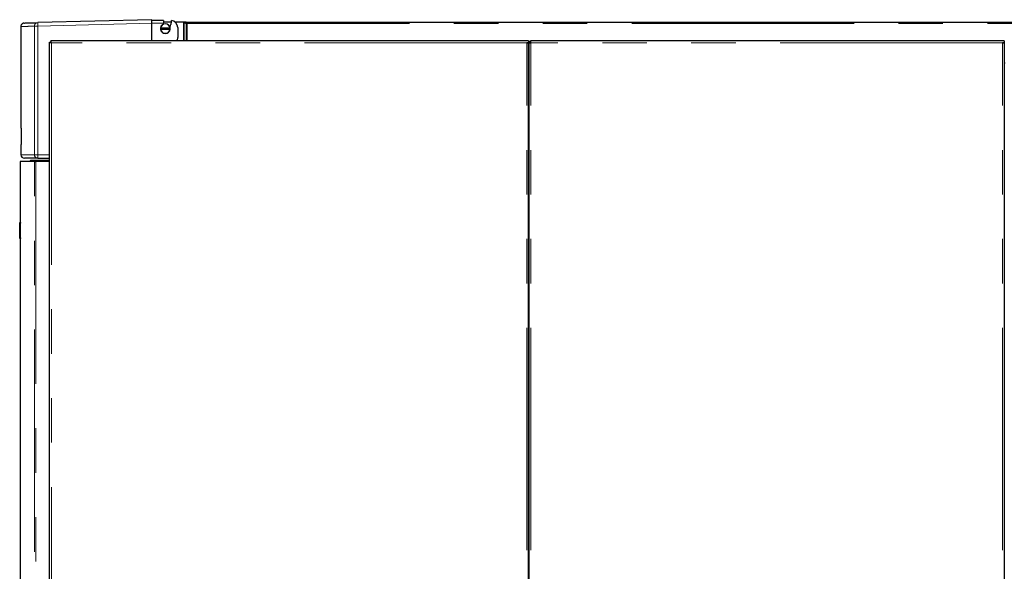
# Model space of a CAD drawing. Header units: millimetres. Extents: x 18 to 260, y 57 to 148.
# Tile 9 of 80: x 18 to 46, y 73 to 89. Entities that reach past the tile are written whole.
import ezdxf

# ---------------------------------------------------------------- set-up
doc = ezdxf.new("R2010")
doc.units = ezdxf.units.MM
doc.linetypes.add('PHANTOM', pattern=[12.7, 6.35, -1.27, 1.27, -1.27, 1.27, -1.27])

msp = doc.modelspace()

# ---------------------------------------------------------------- linework, layer by layer
at = {"color": 7, "linetype": 'Continuous', "lineweight": 25}
for p, q in [((22.014, 88.927), (18.756, 88.842)), ((22.014, 88.927), (22.014, 88.901)), ((22.35, 88.901), (22.014, 88.901)), ((22.35, 88.901), (22.35, 88.88)), ((22.35, 88.88), (22.354, 88.86)), ((18.274, 88.732), (18.274, 85.831)), ((22.014, 88.32), (22.014, 88.827)), ((22.265, 88.688), (22.261, 88.688)), ((22.261, 88.658), (22.265, 88.658)), ((22.535, 88.688), (22.265, 88.688)), ((22.265, 88.658), (22.535, 88.658)), ((22.348, 88.827), (22.354, 88.86)), ((22.352, 88.861), (22.573, 88.861)), ((22.539, 88.688), (22.535, 88.688)), ((22.535, 88.658), (22.539, 88.658)), ((22.557, 88.792), (22.565, 88.799)), ((22.676, 88.861), (22.903, 88.861)), ((22.754, 88.702), (22.754, 88.417)), ((22.903, 88.861), (22.918, 88.855)), ((22.908, 88.86), (22.904, 88.86)), ((22.908, 88.859), (22.908, 88.86)), ((22.977, 88.86), (22.908, 88.86)), ((22.936, 88.848), (22.996, 88.817)), ((22.95, 88.848), (22.936, 88.848)), ((22.965, 88.84), (23.01, 88.817)), ((22.977, 88.86), (70.158, 88.86)), ((22.977, 88.84), (22.977, 88.86)), ((23.01, 88.817), (22.996, 88.817)), ((23.028, 88.81), (23.022, 88.815)), ((23.028, 88.81), (23.028, 88.81)), ((19.126, 88.32), (19.126, 88.295)), ((32.724, 88.32), (19.126, 88.32)), ((32.774, 88.32), (32.724, 88.32)), ((32.774, 88.32), (32.774, 88.27)), ((46.314, 88.32), (32.844, 88.32)), ((32.844, 88.27), (32.844, 88.32)), ((46.364, 88.32), (46.314, 88.32)), ((46.364, 88.32), (46.364, 88.27)), ((19.094, 61.07), (19.094, 88.288)), ((19.094, 88.288), (19.119, 88.288)), ((32.774, 88.27), (32.724, 88.27)), ((32.749, 88.27), (32.749, 88.265)), ((32.774, 88.255), (32.774, 88.27)), ((32.774, 61.07), (32.774, 88.255)), ((32.794, 88.27), (32.819, 88.27)), ((32.794, 88.27), (32.794, 88.255)), ((32.794, 61.07), (32.794, 88.255)), ((32.819, 88.27), (32.819, 88.265)), ((46.364, 88.27), (46.314, 88.27)), ((46.339, 88.265), (46.339, 88.27)), ((46.364, 88.255), (46.364, 88.27)), ((46.364, 88.255), (46.364, 61.07)), ((32.794, 87.685), (32.774, 87.685)), ((46.384, 87.685), (46.364, 87.685)), ((18.274, 85.831), (18.283, 85.831)), ((18.283, 85.831), (18.283, 85.363)), ((18.274, 85.363), (18.274, 85.067)), ((18.283, 85.363), (18.274, 85.363)), ((18.759, 84.967), (19.094, 84.967)), ((18.25, 84.87), (18.25, 83.13)), ((18.659, 84.87), (18.25, 84.87)), ((18.54, 84.89), (18.56, 84.91)), ((18.54, 84.87), (18.54, 84.89)), ((18.54, 84.89), (19.094, 84.89)), ((18.56, 84.91), (19.094, 84.91)), ((18.659, 84.87), (18.699, 84.87)), ((19.094, 84.87), (18.699, 84.87)), ((18.24, 83.13), (18.26, 83.13)), ((18.24, 83.11), (18.24, 83.13)), ((18.24, 82.69), (18.24, 83.11)), ((18.26, 83.13), (18.26, 83.11)), ((18.26, 82.69), (18.26, 83.11)), ((18.24, 82.67), (18.24, 82.69)), ((18.26, 82.69), (18.26, 82.67)), ((18.26, 82.67), (18.24, 82.67)), ((18.25, 82.67), (18.25, 61.02))]:
    msp.add_line(p, q, dxfattribs=at)
at = {"color": 8, "linetype": 'PHANTOM', "lineweight": 18}
for p, q in [((18.66, 88.742), (18.756, 88.742)), ((18.66, 88.742), (18.66, 85.067)), ((18.756, 88.742), (22.014, 88.827)), ((18.756, 88.742), (18.756, 85.067)), ((22.014, 88.827), (22.348, 88.827)), ((22.918, 88.855), (22.918, 88.32)), ((22.936, 88.848), (22.936, 88.32)), ((22.996, 88.817), (22.996, 88.32)), ((23.022, 88.815), (70.188, 88.815)), ((23.028, 88.81), (23.028, 88.32)), ((19.144, 88.27), (19.144, 61.07)), ((32.724, 88.27), (19.144, 88.27)), ((32.724, 61.07), (32.724, 88.27)), ((32.844, 61.07), (32.844, 88.27)), ((46.314, 88.27), (32.844, 88.27)), ((46.314, 61.07), (46.314, 88.27)), ((18.66, 85.067), (18.274, 85.067)), ((18.66, 85.067), (18.756, 85.067)), ((18.756, 85.067), (19.094, 85.067)), ((18.659, 61.02), (18.659, 84.87)), ((18.699, 84.87), (18.699, 61.02)), ((18.26, 83.11), (18.24, 83.11)), ((18.24, 82.69), (18.26, 82.69))]:
    msp.add_line(p, q, dxfattribs=at)
at = {"color": 7, "linetype": 'Continuous', "lineweight": 25}
for centre, radius, start, end in [((22.014, 88.901), 0.56, 349.4857, 360), ((22.554, 88.702), 0.2, 360, 84.2608), ((22.4, 88.673), 0.14, 173.8494, 186.1506), ((22.4, 88.673), 0.14, 6.1506, 173.8494), ((22.4, 88.673), 0.14, 186.1506, 353.8494), ((22.4, 88.673), 0.136, 6.3323, 173.6677), ((22.4, 88.673), 0.136, 186.3323, 353.6677), ((22.014, 88.901), 0.342, 342.8776, 347.5097), ((22.014, 88.901), 0.554, 339.993, 348.6779), ((22.4, 88.673), 0.14, 353.8494, 6.1506), ((22.554, 88.417), 0.2, 330.8525, 0), ((32.769, 87.75), 0.025, 281.537, 0), ((32.769, 87.75), 0.05, 275.7392, 300), ((18.374, 85.067), 0.1, 180, 270)]:
    msp.add_arc(centre, radius, start, end, dxfattribs=at)
at = {"color": 8, "linetype": 'PHANTOM', "lineweight": 18}
for centre, radius, start, end in [((19.712, 88.792), 0.957, 177.0056, 182.9944), ((18.76, 85.066), 0.0994, 179.6485, 269.6432), ((19.714, 85.042), 0.957, 178.5051, 184.4939)]:
    msp.add_arc(centre, radius, start, end, dxfattribs=at)
at = {"color": 7, "linetype": 'Continuous', "lineweight": 25}
for points, knots in [([(22.014, 88.827), (22.014, 88.834), (22.014, 88.849), (22.014, 88.869), (22.014, 88.887), (22.014, 88.896), (22.014, 88.901)], [0, 0, 0, 0, 0.260168, 0.513572, 0.760169, 1, 1, 1, 1]), ([(18.372, 88.832), (18.359, 88.83), (18.34, 88.828), (18.318, 88.815), (18.302, 88.802), (18.29, 88.786), (18.277, 88.763), (18.275, 88.744), (18.274, 88.732)], [0, 0, 0, 0, 0.2398183, 0.3685958, 0.5000018, 0.631419, 0.7601891, 1, 1, 1, 1]), ([(18.375, 88.832), (18.375, 88.832), (18.374, 88.832), (18.402, 88.832), (18.453, 88.834), (18.53, 88.836), (18.628, 88.838), (18.714, 88.841), (18.756, 88.842)], [0, 0, 0, 0, 0.120209, 0.296443, 0.472714, 0.648563, 0.824253, 1, 1, 1, 1]), ([(22.918, 88.855), (22.92, 88.855), (22.923, 88.853), (22.928, 88.852), (22.932, 88.85), (22.935, 88.849), (22.936, 88.848)], [0, 0, 0, 0, 0.250002, 0.500003, 0.75, 1, 1, 1, 1]), ([(23.022, 88.815), (23.018, 88.821), (23.011, 88.833), (23, 88.848), (22.988, 88.858), (22.981, 88.86), (22.977, 88.86)], [0, 0, 0, 0, 0.250002, 0.499996, 0.750003, 1, 1, 1, 1]), ([(23.022, 88.815), (23.018, 88.819), (23.011, 88.825), (23, 88.833), (22.988, 88.839), (22.981, 88.84), (22.977, 88.84)], [0, 0, 0, 0, 0.250006, 0.499988, 0.750001, 1, 1, 1, 1]), ([(22.996, 88.817), (22.998, 88.817), (23.003, 88.815), (23.011, 88.814), (23.019, 88.812), (23.025, 88.811), (23.028, 88.81)], [0, 0, 0, 0, 0.249994, 0.499991, 0.750004, 1, 1, 1, 1]), ([(23.01, 88.817), (23.012, 88.817), (23.014, 88.815), (23.018, 88.814), (23.023, 88.812), (23.026, 88.811), (23.028, 88.81)], [0, 0, 0, 0, 0.24999, 0.499977, 0.750008, 1, 1, 1, 1]), ([(19.144, 88.27), (19.142, 88.275), (19.14, 88.287), (19.136, 88.302), (19.132, 88.314), (19.128, 88.319), (19.126, 88.319), (19.126, 88.32)], [0, 0, 0, 0, 0.220235, 0.44049, 0.66073, 0.880981, 1, 1, 1, 1]), ([(32.844, 88.32), (32.838, 88.319), (32.826, 88.318), (32.811, 88.309), (32.8, 88.296), (32.794, 88.282), (32.794, 88.273), (32.794, 88.27)], [0, 0, 0, 0, 0.218155, 0.43631, 0.654492, 0.872651, 1, 1, 1, 1]), ([(19.094, 88.288), (19.094, 88.286), (19.095, 88.284), (19.104, 88.28), (19.118, 88.276), (19.132, 88.272), (19.141, 88.27), (19.144, 88.27)], [0, 0, 0, 0, 0.220225, 0.440474, 0.660724, 0.880973, 1, 1, 1, 1]), ([(19.119, 88.288), (19.119, 88.286), (19.12, 88.283), (19.125, 88.279), (19.132, 88.275), (19.139, 88.272), (19.143, 88.27), (19.144, 88.27)], [0, 0, 0, 0, 0.236288, 0.472577, 0.708785, 0.944994, 1, 1, 1, 1]), ([(19.144, 88.27), (19.142, 88.273), (19.139, 88.279), (19.135, 88.287), (19.131, 88.293), (19.128, 88.295), (19.126, 88.295), (19.126, 88.295)], [0, 0, 0, 0, 0.236329, 0.472625, 0.708818, 0.944998, 1, 1, 1, 1]), ([(32.724, 88.27), (32.729, 88.269), (32.741, 88.267), (32.756, 88.263), (32.767, 88.26), (32.773, 88.258), (32.773, 88.256), (32.774, 88.255)], [0, 0, 0, 0, 0.218144, 0.43632, 0.654479, 0.87265, 1, 1, 1, 1]), ([(32.794, 88.255), (32.794, 88.257), (32.795, 88.259), (32.804, 88.262), (32.817, 88.265), (32.831, 88.267), (32.84, 88.269), (32.844, 88.27)], [0, 0, 0, 0, 0.21815, 0.436316, 0.654489, 0.872651, 1, 1, 1, 1]), ([(32.844, 88.295), (32.841, 88.294), (32.835, 88.294), (32.827, 88.289), (32.821, 88.282), (32.819, 88.275), (32.819, 88.271), (32.819, 88.27)], [0, 0, 0, 0, 0.228361, 0.456709, 0.685007, 0.913326, 1, 1, 1, 1]), ([(46.314, 88.27), (46.319, 88.269), (46.331, 88.267), (46.346, 88.263), (46.357, 88.26), (46.363, 88.258), (46.363, 88.256), (46.364, 88.255)], [0, 0, 0, 0, 0.218146, 0.436311, 0.654481, 0.872649, 1, 1, 1, 1]), ([(18.759, 84.967), (18.714, 84.967), (18.623, 84.967), (18.522, 84.967), (18.444, 84.967), (18.396, 84.967), (18.373, 84.967), (18.376, 84.967), (18.377, 84.967)], [0, 0, 0, 0, 0.186394, 0.372734, 0.559342, 0.746277, 0.933209, 1, 1, 1, 1])]:
    msp.add_open_spline(points, degree=3, knots=knots, dxfattribs=at)
at = {"color": 8, "linetype": 'PHANTOM', "lineweight": 18}
for points, knots in [([(18.277, 88.732), (18.277, 88.732), (18.277, 88.732), (18.305, 88.732), (18.356, 88.734), (18.433, 88.736), (18.531, 88.738), (18.617, 88.741), (18.66, 88.742)], [0, 0, 0, 0, 0.119783, 0.295572, 0.471487, 0.647531, 0.823701, 1, 1, 1, 1]), ([(18.756, 88.842), (18.744, 88.84), (18.725, 88.837), (18.702, 88.824), (18.687, 88.811), (18.675, 88.796), (18.663, 88.773), (18.662, 88.754), (18.66, 88.742)], [0, 0, 0, 0, 0.2398127, 0.3845712, 0.4999936, 0.6314047, 0.7601875, 1, 1, 1, 1])]:
    msp.add_open_spline(points, degree=3, knots=knots, dxfattribs=at)

doc.saveas('drawing.dxf')
